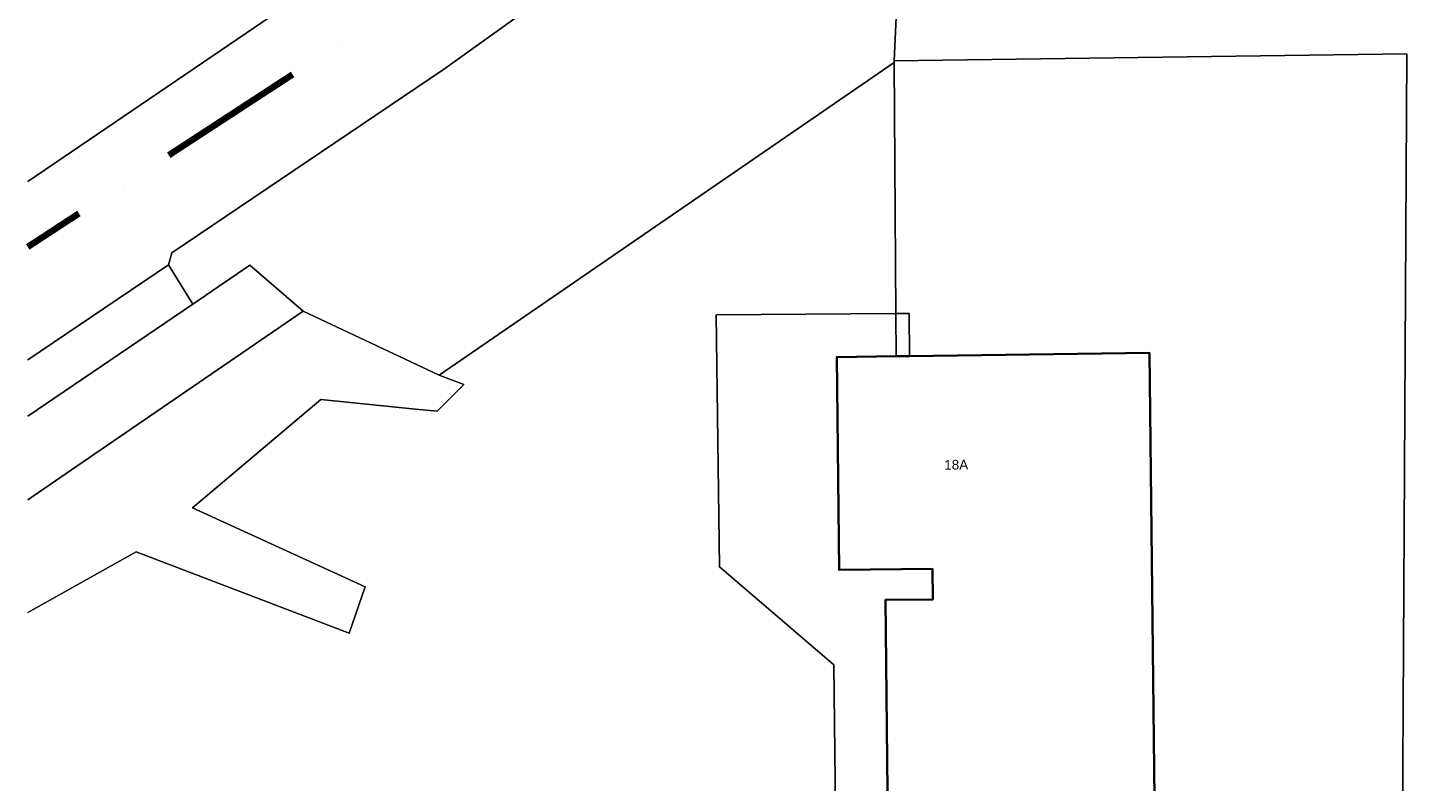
# Model space of a CAD drawing. Header units: millimetres. Extents: x -159785 to 90015, y -49332 to 203345.
# Tile 17 of 28: x -130518 to -78339, y 79508 to 107594. Entities that reach past the tile are written whole.
import ezdxf

# ---------------------------------------------------------------- set-up
doc = ezdxf.new("R2010")
doc.units = ezdxf.units.MM
doc.linetypes.add('IMPORT-KG-PERCEEL-SO', pattern=[19000, 5500, -2000, 0, -2000, 5500, -2000, 0, -2000])
for name, color, linetype, lineweight in [('B-WE-GR-BEPLANTING_CULTUUR_HEESTERS-GV', 90, 'Continuous', 20), ('B-WE-KG-GRENS_PERCEEL-G', 30, 'IMPORT-KG-PERCEEL-SO', 25), ('B-WE-OG-BEBOUWING-G', 250, 'Continuous', 35), ('B-WE-OG-BEBOUWING-GV', 250, 'Continuous', 35), ('B-WE-OG-BEBOUWING-T18', 10, 'Continuous', 20), ('B-WE-OG-BEBOUWING_HUISNUMMER-T18', 10, 'Continuous', 20), ('B-WE-OG-TERREIN_BEGROEID-GV', 10, 'Continuous', 20), ('B-WE-OG-TERREIN_ERF-GV', 10, 'Continuous', 20), ('B-WE-VH-GESLOTENVERHARDING_ASFALT-GV', 10, 'Continuous', 20), ('B-WE-VH-HALFVERHARDING-GV', 4, 'Continuous', 20), ('B-WE-VH-OPENVERHARDING_BETONELEMENT-GV', 90, 'Continuous', 20), ('B-WE-VH-VERHARDING_BETONSTRAATSTEEN-GV', 252, 'Continuous', 20), ('Montfoort-BGT_aangepast_dwg', 8, 'Continuous', 9), ('Montfoort-KAD_aangepast_dwg', 8, 'Continuous', 9)]:
    doc.layers.add(name, color=color, linetype=linetype, lineweight=lineweight)
doc.styles.add('Arial', font='arial.ttf', dxfattribs={"height": 360})

# ---------------------------------------------------------------- blocks, each defined once
blk = doc.blocks.new('Montfoort-KAD_aangepast_dwg-2079012-00 Riolering')
at = {"layer": 'B-WE-KG-GRENS_PERCEEL-G', "color": 20, "lineweight": 100, "flags": 128}
blk.add_lwpolyline([(-91309, 117039), (-92795, 127722), (-95208, 125311), (-101215, 119581), (-105689, 115239), (-113933, 107339), (-121764, 99681), (-126004, 95700), (-131192, 91231), (-142041, 81989), (-142228, 81829)], dxfattribs=at)
at = {"layer": 'B-WE-OG-BEBOUWING-G', "flags": 128}
blk.add_lwpolyline([(-94839, 44807), (-95829, 51825), (-93579, 52143), (-94924, 61679), (-97174, 61362), (-100268, 83289), (-109124, 82017), (-109619, 81946), (-111808, 81632), (-110700, 73779), (-107247, 74266), (-107088, 73141), (-108844, 72894), (-104709, 43442), (-104581, 43460)], close=True, dxfattribs=at)
at = {"layer": 'B-WE-OG-BEBOUWING_HUISNUMMER-T18', "color": 1, "insert": (-106900, 78405), "char_height": 360, "width": 1070.97, "attachment_point": 2, "rotation": 7.9, "line_spacing_factor": 0.941778, "style": 'Arial'}
blk.add_mtext('18A', dxfattribs=at)
blk = doc.blocks.new('Montfoort-BGT_aangepast_dwg-2210655-00 Riolering')
at = {"layer": 'B-WE-GR-BEPLANTING_CULTUUR_HEESTERS-GV', "color": 8, "lineweight": 9, "flags": 128}
blk.add_lwpolyline([(109072, -179812), (108657, -178283), (108175, -178413), (108590, -179946)], close=True, dxfattribs=at)
at = {"layer": 'B-WE-OG-BEBOUWING-GV', "color": 8, "lineweight": 9, "flags": 128}
blk.add_lwpolyline([(128025, -214874), (126140, -208042), (128331, -207437), (125770, -198154), (123580, -198757), (117690, -177411), (109072, -179812), (108590, -179946), (106459, -180539), (108568, -188184), (111930, -187257), (112233, -188352), (110523, -188823), (118413, -217498), (118537, -217464)], close=True, dxfattribs=at)
at = {"layer": 'B-WE-OG-TERREIN_BEGROEID-GV', "color": 8, "lineweight": 9, "flags": 128}
for points in [[(75646, -181905), (84930, -171229), (93680, -160145), (93389, -158946), (93177, -158484), (92859, -157791)], [(77879, -190366), (82752, -184755), (81498, -183571), (77341, -188327)], [(79744, -197434), (83059, -194216), (88773, -194831), (91509, -195125), (91593, -194018), (91648, -193300), (84673, -192097), (88275, -186977), (91770, -186418), (92581, -186289), (93285, -185071), (92306, -184973), (86793, -183963), (80117, -191702), (78671, -193368)]]:
    blk.add_lwpolyline(points, dxfattribs=at)
at = {"layer": 'B-WE-OG-TERREIN_ERF-GV', "color": 8, "lineweight": 9, "flags": 128}
blk.add_lwpolyline([(105718, -169328), (124124, -164200), (136828, -213470), (138601, -212978), (140024, -212549), (138746, -206813), (131371, -178112), (124707, -153795), (121964, -143377), (104969, -165879)], close=True, dxfattribs=at)
at = {"layer": 'B-WE-VH-GESLOTENVERHARDING_ASFALT-GV', "color": 8, "lineweight": 9, "flags": 128}
for points in [[(77341, -188327), (81498, -183571), (81509, -183113), (89558, -173917), (98083, -163615), (101959, -158567), (103149, -157016), (103501, -156559), (112039, -145892), (119755, -136037), (128162, -125286), (135601, -115629), (137597, -113062), (139697, -110358), (140056, -109912), (144866, -103922)], [(136285, -106186), (136126, -106383), (133754, -109314), (133648, -109449), (130035, -114072), (123036, -122926), (117512, -129935), (111083, -138211), (105517, -145367), (99694, -152556), (99245, -153106), (99001, -153405), (94323, -159331), (93680, -160145), (84930, -171229), (75646, -181905)], [(116793, -218858), (109277, -191650), (104231, -189205), (101711, -180164), (108175, -178413), (105729, -169379), (92306, -184973), (93285, -185071), (92581, -186289), (91770, -186418), (88275, -186977), (84673, -192097), (91648, -193300), (91593, -194018), (91509, -195125), (88773, -194831), (83059, -194216), (79744, -197434)], [(78671, -193368), (80117, -191702), (86793, -183963), (84440, -182810), (82752, -184755), (77879, -190366)]]:
    blk.add_lwpolyline(points, dxfattribs=at)
at = {"layer": 'B-WE-VH-HALFVERHARDING-GV', "color": 8, "lineweight": 9, "flags": 128}
blk.add_lwpolyline([(108657, -178283), (109072, -179812), (117690, -177411), (123580, -198757), (125770, -198154), (128331, -207437), (126140, -208042), (128025, -214874), (118537, -217464), (118816, -218469), (136828, -213470), (124124, -164200), (105718, -169328), (105729, -169379), (108175, -178413)], close=True, dxfattribs=at)
at = {"layer": 'B-WE-VH-OPENVERHARDING_BETONELEMENT-GV', "color": 8, "lineweight": 9, "flags": 128}
blk.add_lwpolyline([(109277, -191650), (116793, -218858), (118816, -218469), (118537, -217464), (118413, -217498), (110523, -188823), (112233, -188352), (111930, -187257), (108568, -188184), (106459, -180539), (108590, -179946), (108175, -178413), (101711, -180164), (104231, -189205)], close=True, dxfattribs=at)
at = {"layer": 'B-WE-VH-VERHARDING_BETONSTRAATSTEEN-GV', "color": 8, "lineweight": 9, "flags": 128}
blk.add_lwpolyline([(104324, -162906), (102549, -161039), (104790, -158235), (103149, -157016), (101959, -158567), (98083, -163615), (89558, -173917), (81509, -183113), (81498, -183571), (82752, -184755), (84440, -182810), (86793, -183963), (92306, -184973), (105729, -169379), (105718, -169328), (104969, -165879)], close=True, dxfattribs=at)
at = {"layer": 'B-WE-OG-BEBOUWING-T18', "color": 1, "lineweight": 9, "insert": (111741, -183107), "char_height": 360, "width": 1070.97, "attachment_point": 2, "rotation": 15.292, "line_spacing_factor": 0.941778, "style": 'Arial'}
blk.add_mtext('18A', dxfattribs=at)

msp = doc.modelspace()

# ---------------------------------------------------------------- block references
at = {"layer": 'Montfoort-BGT_aangepast_dwg', "rotation": 345.2160000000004}
msp.add_blockref('Montfoort-BGT_aangepast_dwg-2210655-00 Riolering', (-157242, 297066), dxfattribs=at)
at = {"layer": 'Montfoort-KAD_aangepast_dwg', "color": 140, "lineweight": 100, "rotation": 352.6080000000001}
msp.add_blockref('Montfoort-KAD_aangepast_dwg-2079012-00 Riolering', (0, 0), dxfattribs=at)

doc.saveas('drawing.dxf')
